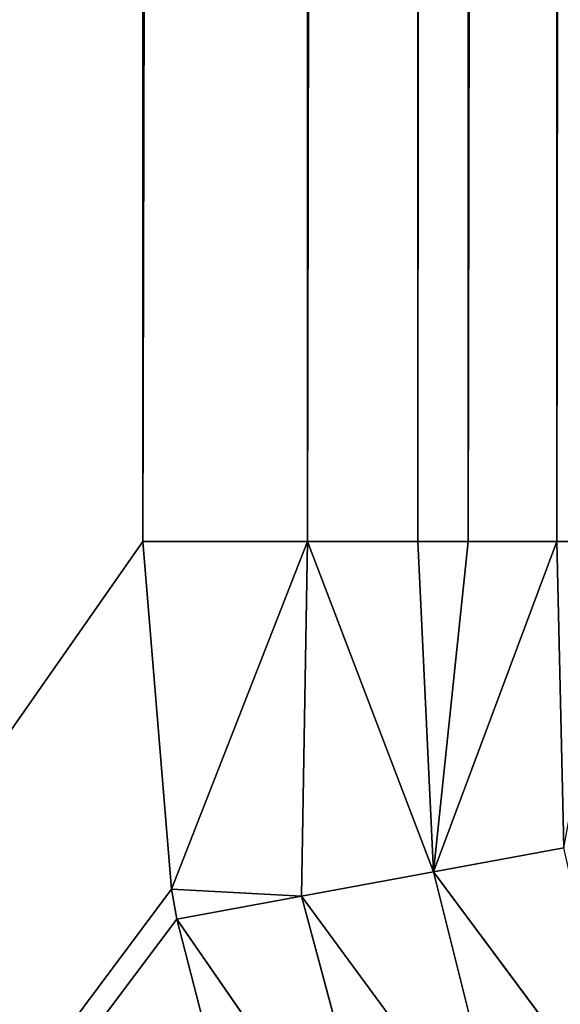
# Model space of a CAD drawing. Extents: x 0 to 700, y 0 to 509.
# Tile 21 of 243: x 26.21 to 28.86, y 33.61 to 38.43. Entities that reach past the tile are written whole.
import ezdxf

# ---------------------------------------------------------------- set-up
doc = ezdxf.new("R2010")
doc.units = 0
doc.header["$LTSCALE"] = 25.4
doc.layers.get('0').update_dxf_attribs({"linetype": 'CONTINUOUS'})

# ---------------------------------------------------------------- blocks, each defined once
blk = doc.blocks.new('5902539864168_-_S_STL')
at = {"color": 0}
for p, q in [((26.8146, 103, 473.1736), (27.6214, 102.9345, 473.1736)), ((26.8146, 103, 194.1381), (26.8146, 103, 473.1736)), ((26.8146, 103, 473.1736), (27.6214, 102.9345, 473.1736)), ((26.8146, 103, 473.1736), (26.9551, 103, 474.8753)), ((26.8146, 103, 473.1736), (26.9551, 103, 474.8753)), ((26.8146, 103, 194.1381), (26.8146, 103, 473.1736)), ((27.591, 102.9614, 474.9099), (26.9551, 103, 474.8753)), ((26.9551, 103, 474.8753), (26.9811, 103, 475.0224)), ((27.591, 102.9614, 474.9099), (26.9551, 103, 474.8753)), ((27.6214, 102.9345, 473.1736), (26.9551, 103, 474.8753)), ((27.6214, 102.9345, 473.1736), (26.9551, 103, 474.8753)), ((26.9551, 103, 474.8753), (26.9811, 103, 475.0224)), ((28.0286, 102.9645, 476.5376), (26.9811, 103, 475.0224)), ((26.9811, 103, 475.0224), (27.3125, 103, 476.3089)), ((28.0286, 102.9645, 476.5376), (26.9811, 103, 475.0224)), ((27.591, 102.9614, 474.9099), (26.9811, 103, 475.0224)), ((27.591, 102.9614, 474.9099), (26.9811, 103, 475.0224)), ((26.9811, 103, 475.0224), (27.3125, 103, 476.3089)), ((28.0286, 102.9645, 476.5376), (27.591, 102.9614, 474.9099)), ((28.0286, 102.9645, 476.5376), (27.591, 102.9614, 474.9099)), ((27.591, 102.9614, 474.9099), (27.6214, 102.9345, 473.1736)), ((27.591, 102.9614, 474.9099), (27.6214, 102.9345, 473.1736)), ((27.591, 102.9614, 474.9099), (28.2383, 102.8339, 474.7906)), ((27.591, 102.9614, 474.9099), (28.2383, 102.8339, 474.7906)), ((27.591, 102.9614, 474.9099), (28.6155, 102.8474, 476.3061)), ((27.591, 102.9614, 474.9099), (28.6155, 102.8474, 476.3061)), ((27.6214, 102.9345, 194.1381), (27.6214, 102.9345, 473.1736)), ((27.6214, 102.9345, 194.1381), (27.6214, 102.9345, 473.1736)), ((27.6214, 102.9345, 473.1736), (28.1606, 102.8154, 473.1736)), ((27.6214, 102.9345, 473.1736), (28.1606, 102.8154, 473.1736)), ((27.6214, 102.9345, 473.1736), (28.2383, 102.8339, 474.7906)), ((27.6214, 102.9345, 473.1736), (28.2383, 102.8339, 474.7906)), ((28.1606, 102.8154, 473.1736), (28.2383, 102.8339, 474.7906)), ((28.1606, 102.8154, 473.1736), (28.2383, 102.8339, 474.7906)), ((28.2383, 102.8339, 474.7906), (28.6155, 102.8474, 476.3061)), ((28.2383, 102.8339, 474.7906), (28.6155, 102.8474, 476.3061)), ((28.2383, 102.8339, 474.7906), (28.4071, 102.7396, 473.1736)), ((28.2383, 102.8339, 474.7906), (28.4071, 102.7396, 473.1736)), ((28.2383, 102.8339, 474.7906), (28.8412, 102.5709, 473.1736)), ((28.2383, 102.8339, 474.7906), (28.8412, 102.5709, 473.1736)), ((28.2383, 102.8339, 474.7906), (28.8746, 102.6146, 474.6732)), ((28.2383, 102.8339, 474.7906), (28.8746, 102.6146, 474.6732)), ((28.2383, 102.8339, 474.7906), (29.1934, 102.6464, 476.0782)), ((28.2383, 102.8339, 474.7906), (29.1934, 102.6464, 476.0782)), ((28.1605, 102.8155, 194.1381), (28.1606, 102.8154, 473.1736)), ((28.1605, 102.8155, 194.1381), (28.1606, 102.8154, 473.1736)), ((28.1606, 102.8154, 473.1736), (28.4071, 102.7396, 473.1736)), ((28.1606, 102.8154, 473.1736), (28.4071, 102.7396, 473.1736)), ((28.4071, 102.7396, 194.1381), (28.4071, 102.7396, 473.1736)), ((28.4071, 102.7396, 473.1736), (28.8412, 102.5709, 473.1736)), ((28.4071, 102.7396, 194.1381), (28.4071, 102.7396, 473.1736)), ((28.4071, 102.7396, 473.1736), (28.8412, 102.5709, 473.1736)), ((28.8412, 102.5709, 473.1736), (28.8746, 102.6146, 474.6732)), ((28.8412, 102.5709, 473.1736), (28.8746, 102.6146, 474.6732)), ((28.841, 102.571, 194.1381), (28.8412, 102.5709, 473.1736)), ((28.841, 102.571, 194.1381), (28.8412, 102.5709, 473.1736)), ((28.8412, 102.5709, 473.1736), (29.151, 102.4206, 473.1736)), ((28.8412, 102.5709, 473.1736), (29.151, 102.4206, 473.1736))]:
    blk.add_line(p, q, dxfattribs=at)
mesh = blk.add_polyface(dxfattribs=at)
corners = [(5.8292, 103, 89.0513), (350, 103, 116.5513), (694.1707, 103, 89.0513), (346.9612, 103, 116.8172), (35.4535, 103, 184.6354), (33.7016, 103, 185.0729), (32.1062, 103, 185.7495), (30.7018, 103, 186.6255), (29.4424, 103, 187.7283), (28.4097, 103, 188.9963), (27.6463, 103, 190.3453), (27.1371, 103, 191.7417), (26.8672, 103, 193.162), (5.8292, 103, 503.2221), (344.0146, 103, 117.6067), (341.25, 103, 118.8959), (338.7512, 103, 120.6456), (336.5942, 103, 122.8026), (334.8445, 103, 125.3013), (333.5554, 103, 128.066), (332.7659, 103, 131.0125), (332.5, 103, 134.0513), (332.7659, 103, 137.0902), (333.5554, 103, 140.0367), (334.8445, 103, 142.8013), (336.5942, 103, 145.3001), (338.7512, 103, 147.4571), (341.25, 103, 149.2068), (344.0146, 103, 150.496), (346.9612, 103, 151.2855), (350, 103, 151.5513), (37.442, 103, 184.4697), (26.8146, 103, 194.1381), (26.8146, 103, 473.1736), (26.9551, 103, 474.8753), (26.9811, 103, 475.0224), (27.3125, 103, 476.3089), (27.4753, 103, 476.7559), (27.8568, 103, 477.5931), (28.651, 103, 478.8429), (29.5798, 103, 479.868), (30.6657, 103, 480.7268), (30.7295, 103, 480.7689), (31.8807, 103, 481.4002), (32.2955, 103, 481.576), (33.2209, 103, 481.8849), (34.0289, 103, 482.0703), (34.6826, 103, 482.1682), (35.8777, 103, 482.2367), (664.1223, 103, 482.2367), (673.1854, 103, 194.1381), (694.1707, 103, 503.2221), (673.0914, 103, 192.8347), (672.7317, 103, 191.3065), (672.1177, 103, 189.8691), (671.2672, 103, 188.5502), (670.1917, 103, 187.3684), (669.8016, 103, 187.0227), (668.4412, 103, 186.0551), (666.9005, 103, 185.294), (665.2044, 103, 184.7658), (353.0388, 103, 116.8172), (355.9854, 103, 117.6067), (358.75, 103, 118.8959), (361.2488, 103, 120.6456), (363.4058, 103, 122.8026), (365.1554, 103, 125.3013), (366.4446, 103, 128.066), (367.2341, 103, 131.0125), (367.5, 103, 134.0513), (367.2341, 103, 137.0902), (366.4446, 103, 140.0367), (663.399, 103, 184.499), (365.1554, 103, 142.8013), (363.4058, 103, 145.3001), (361.2488, 103, 147.4571), (358.75, 103, 149.2068), (355.9854, 103, 150.496), (353.0388, 103, 151.2855), (662.558, 103, 184.4697), (673.1854, 103, 473.1736), (673.1169, 103, 474.3688), (673.0189, 103, 475.0224), (672.8336, 103, 475.8304), (672.5247, 103, 476.7559), (672.3489, 103, 477.1706), (671.7175, 103, 478.3218), (671.6755, 103, 478.3857), (670.8167, 103, 479.4716), (669.7916, 103, 480.4003), (668.5418, 103, 481.1945), (667.7045, 103, 481.576), (667.2576, 103, 481.7388), (665.9711, 103, 482.0703), (665.8239, 103, 482.0962)]
mesh.append_faces([[corners[k] for k in face] for face in [(0, 1, 2), (1, 0, 3), (4, 0, 5), (5, 0, 6), (6, 0, 7), (7, 0, 8), (8, 0, 9), (9, 0, 10), (10, 0, 11), (11, 0, 12), (3, 4, 14), (14, 4, 15), (15, 4, 16), (16, 4, 17), (17, 4, 18), (18, 4, 19), (19, 4, 20), (20, 4, 21), (21, 4, 22), (22, 4, 23), (23, 4, 24), (24, 4, 25), (25, 4, 26), (26, 4, 27), (27, 4, 28), (28, 4, 29), (29, 4, 30), (12, 13, 32), (32, 13, 33), (33, 13, 34), (34, 13, 35), (35, 13, 36), (36, 13, 37), (37, 13, 38), (38, 13, 39), (39, 13, 40), (40, 13, 41), (41, 13, 42), (42, 13, 43), (43, 13, 44), (44, 13, 45), (45, 13, 46), (46, 13, 47), (47, 13, 48), (48, 13, 49), (2, 50, 51), (50, 2, 52), (52, 2, 53), (53, 2, 54), (54, 2, 55), (55, 2, 56), (56, 2, 57), (57, 2, 58), (58, 2, 59), (59, 2, 60), (61, 2, 1), (60, 71, 72), (72, 30, 79), (79, 30, 31), (51, 49, 13)]], dxfattribs={"vtx0": -1, "vtx1": -1, "color": 0})
mesh.append_faces([[corners[k] for k in face] for face in [(3, 0, 4), (60, 2, 61)]], dxfattribs={"vtx0": -1, "vtx1": -1, "vtx2": -1, "color": 0})
mesh.append_faces([[corners[k] for k in face] for face in [(12, 0, 13), (30, 4, 31), (60, 61, 62), (60, 62, 63), (60, 63, 64), (60, 64, 65), (60, 65, 66), (60, 66, 67), (60, 67, 68), (60, 68, 69), (60, 69, 70), (60, 70, 71), (72, 71, 73), (72, 73, 74), (72, 74, 75), (72, 75, 76), (72, 76, 77), (72, 77, 78), (72, 78, 30), (51, 50, 80), (51, 80, 81), (51, 81, 82), (51, 82, 83), (51, 83, 84), (51, 84, 85), (51, 85, 86), (51, 86, 87), (51, 87, 88), (51, 88, 89), (51, 89, 90), (51, 90, 91), (51, 91, 92), (51, 92, 93), (51, 93, 94), (51, 94, 49)]], dxfattribs={"vtx0": -1, "vtx2": -1, "color": 0})
mesh = blk.add_polyface(dxfattribs=at)
corners = [(26.8146, 103, 473.1736), (27.6214, 102.9345, 194.1381), (26.8146, 103, 194.1381), (27.6214, 102.9345, 473.1736)]
mesh.append_faces([[corners[k] for k in face] for face in [(0, 1, 2), (1, 0, 3)]], dxfattribs={"vtx0": -1, "color": 0})
mesh = blk.add_polyface(dxfattribs=at)
corners = [(26.9551, 103, 474.8753), (27.6214, 102.9345, 473.1736), (26.8146, 103, 473.1736)]
mesh.append_faces([[corners[k] for k in face] for face in [(0, 1, 2)]], dxfattribs={"color": 0})
mesh = blk.add_polyface(dxfattribs=at)
corners = [(26.9811, 103, 475.0224), (27.591, 102.9614, 474.9099), (26.9551, 103, 474.8753)]
mesh.append_faces([[corners[k] for k in face] for face in [(0, 1, 2)]], dxfattribs={"color": 0})
mesh = blk.add_polyface(dxfattribs=at)
corners = [(27.591, 102.9614, 474.9099), (27.6214, 102.9345, 473.1736), (26.9551, 103, 474.8753)]
mesh.append_faces([[corners[k] for k in face] for face in [(0, 1, 2)]], dxfattribs={"color": 0})
mesh = blk.add_polyface(dxfattribs=at)
corners = [(28.0286, 102.9645, 476.5376), (26.9811, 103, 475.0224), (27.3125, 103, 476.3089)]
mesh.append_faces([[corners[k] for k in face] for face in [(0, 1, 2)]], dxfattribs={"color": 0})
mesh = blk.add_polyface(dxfattribs=at)
corners = [(28.0286, 102.9645, 476.5376), (27.591, 102.9614, 474.9099), (26.9811, 103, 475.0224)]
mesh.append_faces([[corners[k] for k in face] for face in [(0, 1, 2)]], dxfattribs={"color": 0})
mesh = blk.add_polyface(dxfattribs=at)
corners = [(28.0286, 102.9645, 476.5376), (28.6155, 102.8474, 476.3061), (27.591, 102.9614, 474.9099)]
mesh.append_faces([[corners[k] for k in face] for face in [(0, 1, 2)]], dxfattribs={"color": 0})
mesh = blk.add_polyface(dxfattribs=at)
corners = [(27.591, 102.9614, 474.9099), (28.2383, 102.8339, 474.7906), (27.6214, 102.9345, 473.1736)]
mesh.append_faces([[corners[k] for k in face] for face in [(0, 1, 2)]], dxfattribs={"color": 0})
mesh = blk.add_polyface(dxfattribs=at)
corners = [(28.6155, 102.8474, 476.3061), (28.2383, 102.8339, 474.7906), (27.591, 102.9614, 474.9099)]
mesh.append_faces([[corners[k] for k in face] for face in [(0, 1, 2)]], dxfattribs={"color": 0})
mesh = blk.add_polyface(dxfattribs=at)
corners = [(27.6214, 102.9345, 473.1736), (28.1605, 102.8155, 194.1381), (27.6214, 102.9345, 194.1381), (28.1606, 102.8154, 473.1736)]
mesh.append_faces([[corners[k] for k in face] for face in [(0, 1, 2), (1, 0, 3)]], dxfattribs={"vtx0": -1, "color": 0})
mesh = blk.add_polyface(dxfattribs=at)
corners = [(28.2383, 102.8339, 474.7906), (28.1606, 102.8154, 473.1736), (27.6214, 102.9345, 473.1736)]
mesh.append_faces([[corners[k] for k in face] for face in [(0, 1, 2)]], dxfattribs={"color": 0})
mesh = blk.add_polyface(dxfattribs=at)
corners = [(28.2383, 102.8339, 474.7906), (28.4071, 102.7396, 473.1736), (28.1606, 102.8154, 473.1736)]
mesh.append_faces([[corners[k] for k in face] for face in [(0, 1, 2)]], dxfattribs={"color": 0})
mesh = blk.add_polyface(dxfattribs=at)
corners = [(28.6155, 102.8474, 476.3061), (29.1934, 102.6464, 476.0782), (28.2383, 102.8339, 474.7906)]
mesh.append_faces([[corners[k] for k in face] for face in [(0, 1, 2)]], dxfattribs={"color": 0})
mesh = blk.add_polyface(dxfattribs=at)
corners = [(28.2383, 102.8339, 474.7906), (28.8412, 102.5709, 473.1736), (28.4071, 102.7396, 473.1736)]
mesh.append_faces([[corners[k] for k in face] for face in [(0, 1, 2)]], dxfattribs={"color": 0})
mesh = blk.add_polyface(dxfattribs=at)
corners = [(28.2383, 102.8339, 474.7906), (28.8746, 102.6146, 474.6732), (28.8412, 102.5709, 473.1736)]
mesh.append_faces([[corners[k] for k in face] for face in [(0, 1, 2)]], dxfattribs={"color": 0})
mesh = blk.add_polyface(dxfattribs=at)
corners = [(29.1934, 102.6464, 476.0782), (28.8746, 102.6146, 474.6732), (28.2383, 102.8339, 474.7906)]
mesh.append_faces([[corners[k] for k in face] for face in [(0, 1, 2)]], dxfattribs={"color": 0})
mesh = blk.add_polyface(dxfattribs=at)
corners = [(28.1606, 102.8154, 473.1736), (28.4071, 102.7396, 194.1381), (28.1605, 102.8155, 194.1381), (28.4071, 102.7396, 473.1736)]
mesh.append_faces([[corners[k] for k in face] for face in [(0, 1, 2), (1, 0, 3)]], dxfattribs={"vtx0": -1, "color": 0})
mesh = blk.add_polyface(dxfattribs=at)
corners = [(28.4071, 102.7396, 473.1736), (28.841, 102.571, 194.1381), (28.4071, 102.7396, 194.1381), (28.8412, 102.5709, 473.1736)]
mesh.append_faces([[corners[k] for k in face] for face in [(0, 1, 2), (1, 0, 3)]], dxfattribs={"vtx0": -1, "color": 0})
mesh = blk.add_polyface(dxfattribs=at)
corners = [(28.8746, 102.6146, 474.6732), (29.151, 102.4206, 473.1736), (28.8412, 102.5709, 473.1736)]
mesh.append_faces([[corners[k] for k in face] for face in [(0, 1, 2)]], dxfattribs={"color": 0})
mesh = blk.add_polyface(dxfattribs=at)
corners = [(28.8412, 102.5709, 473.1736), (29.151, 102.4206, 194.1381), (28.841, 102.571, 194.1381), (29.151, 102.4206, 473.1736)]
mesh.append_faces([[corners[k] for k in face] for face in [(0, 1, 2), (1, 0, 3)]], dxfattribs={"vtx0": -1, "color": 0})

msp = doc.modelspace()

# ---------------------------------------------------------------- block references
at = {"color": 254, "extrusion": (0, -1, 6.12323e-17)}
msp.add_blockref('5902539864168_-_S_STL', (0, 0, -509.0513), dxfattribs=at)

doc.saveas('drawing.dxf')
